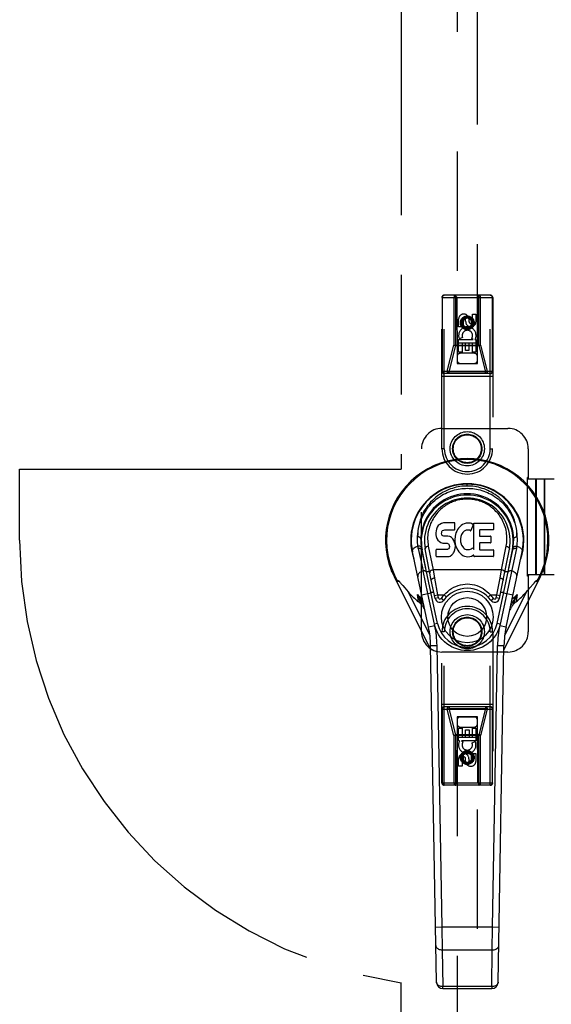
# Model space of a CAD drawing. Header units: inches. Extents: x 0 to 267, y 0 to 173.
# Tile 19 of 104: x 73 to 80, y 80 to 92. Entities that reach past the tile are written whole.
import ezdxf

# ---------------------------------------------------------------- set-up
doc = ezdxf.new("R2010")
doc.units = ezdxf.units.IN
doc.header["$LTSCALE"] = 14.696721
doc.header["$MEASUREMENT"] = 0
doc.linetypes.add('HIDDEN', pattern=[0.2, 0.1, -0.1])
doc.linetypes.add('PHANTOM', pattern=[0.8, 0.45, -0.05, 0.1, -0.05, 0.1, -0.05])
doc.layers.get('0').update_dxf_attribs({"linetype": 'CONTINUOUS'})
for name, color, linetype in [('02___PRT_ALL_AXES', 7, 'CONTINUOUS'), ('AVAILABLE_DOOR_SPACE', 7, 'CONTINUOUS'), ('DEFAULT_2', 8, 'HIDDEN')]:
    doc.layers.add(name, color=color, linetype=linetype)

msp = doc.modelspace()

# ---------------------------------------------------------------- linework, layer by layer
at = {"color": 7, "linetype": 'Continuous'}
for p, q in [((78.716, 86.076), (78.716, 86.099)), ((78.36, 85.59), (78.347, 85.571)), ((78.369, 85.598), (78.36, 85.59)), ((78.378, 85.605), (78.369, 85.598)), ((78.4, 85.615), (78.378, 85.605)), ((78.423, 85.622), (78.4, 85.615)), ((78.563, 85.622), (78.423, 85.622)), ((78.565, 85.579), (78.563, 85.622)), ((78.641, 85.592), (78.624, 85.576)), ((78.659, 85.604), (78.641, 85.592)), ((78.679, 85.613), (78.659, 85.604)), ((78.701, 85.618), (78.679, 85.613)), ((78.723, 85.62), (78.701, 85.618)), ((78.746, 85.62), (78.723, 85.62)), ((78.757, 85.618), (78.746, 85.62)), ((78.767, 85.615), (78.757, 85.618)), ((78.787, 85.598), (78.761, 85.53)), ((78.786, 85.603), (78.767, 85.615)), ((78.796, 85.295), (78.796, 85.62)), ((78.796, 85.62), (79.033, 85.62)), ((79.037, 85.615), (79.037, 85.541)), ((78.332, 85.525), (78.33, 85.501)), ((78.33, 85.501), (78.331, 85.477)), ((78.331, 85.477), (78.335, 85.454)), ((78.337, 85.548), (78.332, 85.525)), ((78.347, 85.571), (78.337, 85.548)), ((78.401, 85.489), (78.402, 85.504)), ((78.402, 85.482), (78.401, 85.489)), ((78.402, 85.504), (78.404, 85.519)), ((78.404, 85.475), (78.402, 85.482)), ((78.404, 85.519), (78.407, 85.526)), ((78.409, 85.469), (78.404, 85.475)), ((78.407, 85.526), (78.413, 85.531)), ((78.415, 85.464), (78.409, 85.469)), ((78.413, 85.531), (78.427, 85.535)), ((78.429, 85.46), (78.415, 85.464)), ((78.427, 85.535), (78.442, 85.537)), ((78.454, 85.461), (78.429, 85.46)), ((78.442, 85.537), (78.555, 85.537)), ((78.477, 85.46), (78.454, 85.461)), ((78.501, 85.455), (78.477, 85.46)), ((78.555, 85.537), (78.561, 85.537)), ((78.561, 85.537), (78.563, 85.542)), ((78.563, 85.542), (78.564, 85.555)), ((78.564, 85.555), (78.565, 85.579)), ((78.571, 85.48), (78.567, 85.458)), ((78.577, 85.501), (78.571, 85.48)), ((78.586, 85.522), (78.577, 85.501)), ((78.597, 85.541), (78.586, 85.522)), ((78.61, 85.56), (78.597, 85.541)), ((78.624, 85.576), (78.61, 85.56)), ((78.64, 85.469), (78.636, 85.456)), ((78.645, 85.48), (78.64, 85.469)), ((78.66, 85.504), (78.645, 85.48)), ((78.668, 85.514), (78.66, 85.504)), ((78.679, 85.521), (78.668, 85.514)), ((78.704, 85.532), (78.679, 85.521)), ((78.716, 85.535), (78.704, 85.532)), ((78.73, 85.535), (78.716, 85.535)), ((78.743, 85.532), (78.73, 85.535)), ((78.755, 85.527), (78.743, 85.532)), ((78.866, 85.532), (78.866, 85.465)), ((79.033, 85.537), (78.871, 85.537)), ((78.871, 85.46), (79.002, 85.46)), ((78.237, 85.338), (78.295, 85.045)), ((78.335, 85.454), (78.343, 85.431)), ((78.343, 85.431), (78.356, 85.411)), ((78.356, 85.411), (78.373, 85.394)), ((78.373, 85.394), (78.392, 85.381)), ((78.392, 85.381), (78.404, 85.377)), ((78.404, 85.377), (78.415, 85.375)), ((78.415, 85.375), (78.463, 85.374)), ((78.463, 85.374), (78.47, 85.373)), ((78.47, 85.373), (78.477, 85.371)), ((78.477, 85.371), (78.483, 85.366)), ((78.483, 85.366), (78.488, 85.361)), ((78.488, 85.361), (78.495, 85.347)), ((78.495, 85.347), (78.497, 85.332)), ((78.512, 85.45), (78.501, 85.455)), ((78.522, 85.443), (78.512, 85.45)), ((78.539, 85.426), (78.522, 85.443)), ((78.552, 85.406), (78.539, 85.426)), ((78.561, 85.384), (78.552, 85.406)), ((78.568, 85.361), (78.561, 85.384)), ((78.567, 85.458), (78.562, 85.413)), ((78.562, 85.413), (78.563, 85.391)), ((78.563, 85.391), (78.567, 85.369)), ((78.567, 85.369), (78.571, 85.347)), ((78.57, 85.337), (78.568, 85.361)), ((78.571, 85.347), (78.578, 85.326)), ((78.633, 85.429), (78.632, 85.402)), ((78.632, 85.402), (78.633, 85.389)), ((78.636, 85.456), (78.633, 85.429)), ((78.633, 85.389), (78.636, 85.376)), ((78.636, 85.376), (78.647, 85.351)), ((78.647, 85.351), (78.66, 85.328)), ((78.868, 85.374), (78.868, 85.296)), ((79.002, 85.378), (78.872, 85.378)), ((79.007, 85.456), (79.007, 85.383)), ((78.24, 84.341), (78.043, 85.267)), ((78.114, 85.31), (78.173, 85.032)), ((78.351, 84.388), (78.158, 85.291)), ((78.206, 85.065), (78.162, 85.292)), ((78.274, 84.918), (78.199, 85.3)), ((78.333, 85.215), (78.333, 85.29)), ((78.397, 85.295), (78.337, 85.295)), ((78.457, 85.295), (78.397, 85.295)), ((78.473, 85.297), (78.457, 85.295)), ((78.479, 85.3), (78.473, 85.297)), ((78.485, 85.305), (78.479, 85.3)), ((78.494, 85.317), (78.485, 85.305)), ((78.496, 85.324), (78.494, 85.317)), ((78.497, 85.332), (78.496, 85.324)), ((78.505, 85.216), (78.525, 85.23)), ((78.525, 85.23), (78.542, 85.247)), ((78.542, 85.247), (78.548, 85.257)), ((78.548, 85.257), (78.554, 85.267)), ((78.554, 85.267), (78.562, 85.29)), ((78.562, 85.29), (78.569, 85.313)), ((78.569, 85.313), (78.57, 85.337)), ((78.578, 85.326), (78.599, 85.287)), ((78.599, 85.287), (78.612, 85.269)), ((78.612, 85.269), (78.627, 85.252)), ((78.627, 85.252), (78.643, 85.237)), ((78.643, 85.237), (78.661, 85.223)), ((78.66, 85.328), (78.669, 85.318)), ((78.661, 85.223), (78.671, 85.218)), ((78.669, 85.318), (78.679, 85.309)), ((78.671, 85.218), (78.681, 85.214)), ((78.679, 85.309), (78.69, 85.302)), ((78.69, 85.302), (78.702, 85.297)), ((78.702, 85.297), (78.715, 85.295)), ((78.715, 85.295), (78.729, 85.294)), ((78.729, 85.294), (78.742, 85.296)), ((78.742, 85.296), (78.755, 85.3)), ((78.755, 85.3), (78.767, 85.306)), ((78.767, 85.306), (78.778, 85.313)), ((78.768, 85.216), (78.787, 85.228)), ((78.784, 85.312), (78.796, 85.295)), ((78.787, 85.228), (78.788, 85.228)), ((78.798, 85.228), (78.788, 85.228)), ((78.798, 85.215), (78.798, 85.228)), ((78.872, 85.292), (79.034, 85.292)), ((79.038, 85.287), (79.038, 85.215)), ((79.082, 84.388), (79.275, 85.291)), ((79.319, 85.31), (79.121, 84.38)), ((79.138, 85.045), (79.195, 85.335)), ((79.159, 84.918), (79.234, 85.3)), ((79.193, 84.341), (79.39, 85.267)), ((79.227, 85.065), (79.271, 85.292)), ((78.338, 85.21), (78.482, 85.21)), ((78.482, 85.21), (78.494, 85.212)), ((78.494, 85.212), (78.505, 85.216)), ((78.681, 85.214), (78.703, 85.209)), ((78.703, 85.209), (78.725, 85.206)), ((78.725, 85.206), (78.747, 85.209)), ((78.747, 85.209), (78.768, 85.216)), ((79.034, 85.21), (78.803, 85.21)), ((77.787, 85.031), (77.787, 85.032)), ((78.232, 84.755), (78.173, 85.032)), ((78.254, 85.022), (78.216, 85.022)), ((78.295, 85.045), (78.312, 84.945)), ((79.138, 85.045), (78.295, 85.045)), ((79.12, 84.945), (79.138, 85.045)), ((79.217, 85.022), (79.179, 85.022)), ((77.817, 84.964), (78.267, 84.06)), ((77.885, 84.898), (77.889, 84.894)), ((77.889, 84.894), (77.892, 84.89)), ((77.892, 84.89), (77.895, 84.886)), ((77.895, 84.886), (77.901, 84.88)), ((77.901, 84.88), (77.913, 84.865)), ((78.322, 84.693), (78.274, 84.918)), ((78.312, 84.945), (78.352, 84.739)), ((79.081, 84.739), (79.12, 84.945)), ((79.111, 84.693), (79.159, 84.918)), ((79.166, 84.06), (79.615, 84.964)), ((79.485, 84.825), (79.528, 84.875)), ((79.528, 84.875), (79.536, 84.884)), ((79.536, 84.884), (79.539, 84.888)), ((79.539, 84.888), (79.543, 84.892)), ((77.948, 84.825), (77.969, 84.8)), ((77.969, 84.8), (77.99, 84.776)), ((77.99, 84.776), (78.257, 84.239)), ((78.118, 84.654), (78.103, 84.742)), ((78.155, 84.739), (78.271, 84.763)), ((78.312, 84.38), (78.232, 84.755)), ((78.269, 84.772), (78.305, 84.772)), ((78.314, 84.731), (78.352, 84.739)), ((78.352, 84.739), (78.433, 84.739)), ((78.352, 84.739), (78.36, 84.701)), ((78.433, 84.739), (78.461, 84.712)), ((78.972, 84.712), (79, 84.739)), ((79, 84.739), (79.081, 84.739)), ((79.073, 84.701), (79.081, 84.739)), ((79.081, 84.739), (79.119, 84.731)), ((79.128, 84.772), (79.164, 84.772)), ((79.162, 84.763), (79.278, 84.739)), ((79.176, 84.239), (79.443, 84.776)), ((79.33, 84.742), (79.298, 84.669)), ((79.33, 84.742), (79.315, 84.654)), ((79.443, 84.776), (79.454, 84.789)), ((79.454, 84.789), (79.469, 84.805)), ((79.469, 84.805), (79.485, 84.825)), ((78.166, 84.637), (78.183, 84.609)), ((78.36, 84.701), (78.322, 84.693)), ((78.428, 84.671), (78.396, 84.694)), ((79.005, 84.671), (79.037, 84.694)), ((79.111, 84.693), (79.073, 84.701)), ((79.25, 84.609), (79.266, 84.637)), ((78.351, 84.388), (78.312, 84.38)), ((79.121, 84.38), (79.082, 84.388)), ((78.318, 84.358), (78.24, 84.341)), ((79.193, 84.341), (79.115, 84.358)), ((78.266, 84.115), (78.344, 84.117)), ((78.338, 79.976), (78.266, 84.115)), ((78.344, 84.117), (78.405, 80.652)), ((79.028, 80.652), (79.088, 84.117)), ((79.088, 84.117), (79.167, 84.115)), ((79.095, 79.976), (79.167, 84.115)), ((78.405, 80.652), (78.326, 80.651)), ((79.028, 80.652), (78.405, 80.652)), ((78.405, 80.652), (78.409, 80.374)), ((79.024, 80.374), (79.028, 80.652)), ((79.107, 80.651), (79.028, 80.652)), ((78.409, 80.374), (79.024, 80.374)), ((78.409, 80.374), (78.417, 79.922)), ((79.016, 79.922), (79.024, 80.374)), ((79.016, 79.922), (78.417, 79.922)), ((78.417, 79.899), (78.417, 79.922)), ((78.417, 79.899), (79.016, 79.899)), ((79.016, 79.922), (79.016, 79.899))]:
    msp.add_line(p, q, dxfattribs=at)
for points in [[(78.716, 86.076), (78.694, 86.076), (78.672, 86.075), (78.649, 86.073), (78.626, 86.07), (78.603, 86.066), (78.58, 86.061), (78.557, 86.055), (78.534, 86.048), (78.511, 86.041), (78.488, 86.032), (78.465, 86.022), (78.442, 86.011), (78.419, 85.999), (78.397, 85.986), (78.374, 85.971), (78.352, 85.955), (78.33, 85.938), (78.308, 85.92), (78.287, 85.9), (78.266, 85.878), (78.247, 85.855), (78.227, 85.831), (78.209, 85.806), (78.192, 85.779), (78.176, 85.75), (78.162, 85.72), (78.149, 85.69), (78.137, 85.658), (78.127, 85.625), (78.119, 85.591), (78.113, 85.557), (78.109, 85.522), (78.107, 85.487), (78.106, 85.452)], [(79.327, 85.452), (79.326, 85.487), (79.324, 85.522), (79.32, 85.557), (79.314, 85.591), (79.306, 85.625), (79.296, 85.658), (79.284, 85.69), (79.271, 85.72), (79.257, 85.75), (79.241, 85.778), (79.224, 85.806), (79.205, 85.831), (79.186, 85.855), (79.166, 85.878), (79.146, 85.9), (79.125, 85.92), (79.103, 85.938), (79.081, 85.955), (79.059, 85.971), (79.036, 85.986), (79.014, 85.999), (78.991, 86.011), (78.968, 86.022), (78.945, 86.032), (78.922, 86.041), (78.899, 86.048), (78.876, 86.055), (78.853, 86.061), (78.83, 86.066), (78.807, 86.07), (78.784, 86.073), (78.761, 86.075), (78.739, 86.076), (78.716, 86.076)], [(78.106, 85.452), (78.108, 85.487), (78.112, 85.52), (78.117, 85.554), (78.125, 85.587), (78.134, 85.619), (78.144, 85.65), (78.156, 85.681), (78.17, 85.71), (78.185, 85.738), (78.201, 85.765), (78.218, 85.791), (78.236, 85.815), (78.255, 85.838), (78.275, 85.86), (78.295, 85.88), (78.316, 85.899), (78.337, 85.917), (78.359, 85.933), (78.381, 85.948), (78.403, 85.962), (78.425, 85.975), (78.448, 85.986), (78.47, 85.997), (78.492, 86.006), (78.515, 86.014), (78.537, 86.022), (78.56, 86.028), (78.582, 86.034), (78.605, 86.038), (78.627, 86.042), (78.65, 86.045), (78.672, 86.047), (78.694, 86.048), (78.716, 86.049), (78.739, 86.048), (78.761, 86.047), (78.783, 86.045), (78.806, 86.042), (78.828, 86.038), (78.851, 86.034), (78.873, 86.028), (78.896, 86.022), (78.918, 86.014), (78.94, 86.006), (78.963, 85.997), (78.985, 85.986), (79.008, 85.975), (79.03, 85.962), (79.052, 85.948), (79.074, 85.933), (79.095, 85.917), (79.117, 85.899), (79.138, 85.88), (79.158, 85.86), (79.178, 85.838), (79.196, 85.815), (79.215, 85.791), (79.232, 85.765), (79.248, 85.738), (79.263, 85.71), (79.276, 85.681), (79.289, 85.65), (79.299, 85.619), (79.308, 85.587), (79.316, 85.554), (79.321, 85.52), (79.325, 85.487), (79.327, 85.452)], [(79.195, 85.335), (79.199, 85.357), (79.201, 85.379), (79.203, 85.401), (79.204, 85.423), (79.204, 85.445), (79.203, 85.467), (79.2, 85.488), (79.197, 85.51), (79.193, 85.532), (79.188, 85.553), (79.182, 85.574), (79.175, 85.595), (79.167, 85.614), (79.159, 85.633), (79.149, 85.653), (79.139, 85.671), (79.129, 85.688), (79.118, 85.705), (79.106, 85.721), (79.094, 85.737), (79.082, 85.752), (79.069, 85.765), (79.055, 85.779), (79.041, 85.792), (79.028, 85.803), (79.014, 85.814), (79, 85.825), (78.985, 85.835), (78.971, 85.844), (78.957, 85.852), (78.942, 85.861), (78.927, 85.868), (78.912, 85.875), (78.898, 85.881), (78.883, 85.887), (78.868, 85.892), (78.853, 85.897), (78.838, 85.901), (78.823, 85.904), (78.807, 85.908), (78.792, 85.91), (78.777, 85.912), (78.762, 85.914), (78.747, 85.915), (78.732, 85.916), (78.717, 85.916), (78.702, 85.916), (78.687, 85.915), (78.671, 85.914), (78.656, 85.912), (78.641, 85.91), (78.626, 85.908), (78.611, 85.905), (78.596, 85.901), (78.581, 85.897), (78.566, 85.892), (78.551, 85.887), (78.536, 85.882), (78.522, 85.875), (78.507, 85.869), (78.492, 85.861), (78.477, 85.853), (78.463, 85.845), (78.449, 85.836), (78.435, 85.826), (78.42, 85.816), (78.406, 85.805), (78.393, 85.793), (78.379, 85.78), (78.365, 85.767), (78.353, 85.753), (78.34, 85.739), (78.328, 85.723), (78.316, 85.706), (78.305, 85.69), (78.295, 85.673), (78.284, 85.654), (78.275, 85.635), (78.266, 85.616), (78.259, 85.596), (78.252, 85.576), (78.246, 85.555), (78.24, 85.534), (78.236, 85.513)], [(78.236, 85.513), (78.233, 85.491), (78.231, 85.469), (78.229, 85.447), (78.229, 85.425), (78.23, 85.403), (78.231, 85.381), (78.234, 85.36), (78.237, 85.338)], [(78.109, 85.337), (78.107, 85.356), (78.106, 85.376), (78.105, 85.395), (78.105, 85.414), (78.105, 85.433), (78.106, 85.452)], [(78.146, 85.423), (78.145, 85.428), (78.144, 85.432), (78.142, 85.436), (78.139, 85.44), (78.135, 85.443), (78.13, 85.446), (78.125, 85.449), (78.119, 85.451), (78.113, 85.452), (78.106, 85.452)], [(78.114, 85.338), (78.114, 85.338), (78.113, 85.338), (78.112, 85.338), (78.111, 85.338), (78.11, 85.338), (78.109, 85.337)], [(78.153, 85.317), (78.152, 85.322), (78.149, 85.326), (78.146, 85.33), (78.141, 85.333), (78.135, 85.336), (78.129, 85.337), (78.122, 85.338), (78.114, 85.338)], [(78.199, 85.303), (78.198, 85.307), (78.199, 85.311), (78.2, 85.314), (78.202, 85.318), (78.204, 85.322), (78.207, 85.325), (78.211, 85.328), (78.216, 85.331), (78.221, 85.334), (78.226, 85.335), (78.232, 85.337), (78.237, 85.338)], [(79.28, 85.317), (79.281, 85.321), (79.283, 85.325), (79.286, 85.328), (79.289, 85.331), (79.294, 85.334), (79.299, 85.336), (79.305, 85.337), (79.311, 85.338), (79.317, 85.338), (79.324, 85.337)], [(79.287, 85.423), (79.288, 85.428), (79.289, 85.432), (79.291, 85.436), (79.294, 85.44), (79.298, 85.443), (79.303, 85.446), (79.308, 85.449), (79.314, 85.451), (79.32, 85.452), (79.327, 85.452)], [(79.327, 85.452), (79.328, 85.433), (79.328, 85.414), (79.328, 85.395), (79.327, 85.376), (79.326, 85.356), (79.324, 85.337)], [(78.043, 85.267), (78.042, 85.276), (78.043, 85.284), (78.046, 85.293), (78.05, 85.301), (78.057, 85.309), (78.065, 85.317), (78.074, 85.324), (78.085, 85.329), (78.097, 85.334), (78.109, 85.337)], [(78.114, 85.31), (78.113, 85.315), (78.112, 85.319), (78.111, 85.324), (78.111, 85.328), (78.11, 85.333), (78.109, 85.337)], [(78.114, 85.31), (78.115, 85.31), (78.116, 85.311), (78.117, 85.311), (78.118, 85.311), (78.119, 85.311), (78.12, 85.311)], [(78.12, 85.311), (78.126, 85.311), (78.133, 85.311), (78.139, 85.309), (78.145, 85.307), (78.15, 85.304), (78.154, 85.301)], [(78.154, 85.301), (78.156, 85.296), (78.158, 85.291)], [(78.238, 85.335), (78.232, 85.334), (78.227, 85.333), (78.222, 85.331), (78.217, 85.329), (78.212, 85.326), (78.209, 85.323), (78.205, 85.319), (78.203, 85.315), (78.201, 85.311), (78.199, 85.307), (78.199, 85.303), (78.199, 85.3)], [(79.195, 85.335), (79.201, 85.334), (79.206, 85.333), (79.211, 85.331), (79.216, 85.329), (79.22, 85.326), (79.224, 85.323), (79.228, 85.319), (79.23, 85.315), (79.232, 85.311), (79.234, 85.307), (79.234, 85.303), (79.234, 85.3)], [(79.275, 85.291), (79.276, 85.295), (79.278, 85.299), (79.281, 85.302)], [(79.281, 85.302), (79.284, 85.305), (79.288, 85.307), (79.292, 85.309), (79.297, 85.31), (79.302, 85.311), (79.308, 85.311), (79.313, 85.311)], [(79.313, 85.311), (79.315, 85.311), (79.316, 85.311), (79.318, 85.31), (79.319, 85.31)], [(79.324, 85.337), (79.323, 85.333), (79.322, 85.328), (79.322, 85.324), (79.321, 85.319), (79.32, 85.315), (79.319, 85.31)], [(79.324, 85.337), (79.336, 85.334), (79.347, 85.33), (79.357, 85.325), (79.367, 85.318), (79.375, 85.311), (79.381, 85.303), (79.387, 85.294), (79.39, 85.285), (79.391, 85.276), (79.39, 85.267)], [(77.787, 85.032), (77.787, 85.034), (77.786, 85.036), (77.785, 85.038), (77.785, 85.039), (77.785, 85.041), (77.785, 85.043), (77.785, 85.044), (77.785, 85.045), (77.785, 85.046), (77.786, 85.047), (77.787, 85.047), (77.788, 85.046), (77.789, 85.046), (77.79, 85.045), (77.792, 85.044), (77.793, 85.043), (77.795, 85.041), (77.796, 85.039)], [(77.793, 85.016), (77.792, 85.019), (77.791, 85.021), (77.79, 85.024), (77.789, 85.027), (77.788, 85.029), (77.787, 85.031)], [(78.173, 85.032), (78.161, 85.029), (78.15, 85.024), (78.14, 85.019), (78.131, 85.012), (78.123, 85.005), (78.116, 84.997), (78.111, 84.989), (78.108, 84.98), (78.107, 84.971), (78.108, 84.962)], [(78.179, 85.033), (78.178, 85.033), (78.177, 85.032), (78.176, 85.032), (78.175, 85.032), (78.174, 85.032), (78.173, 85.032)], [(78.217, 85.013), (78.216, 85.018), (78.213, 85.022), (78.209, 85.026), (78.205, 85.029), (78.199, 85.031), (78.193, 85.032), (78.186, 85.033), (78.179, 85.033)], [(78.295, 85.045), (78.289, 85.044), (78.284, 85.043), (78.279, 85.041), (78.274, 85.039), (78.27, 85.036), (78.266, 85.033), (78.262, 85.03), (78.26, 85.026), (78.257, 85.022), (78.256, 85.018), (78.256, 85.014), (78.256, 85.01)], [(79.177, 85.01), (79.177, 85.014), (79.177, 85.018), (79.176, 85.021), (79.174, 85.025), (79.171, 85.029), (79.168, 85.032), (79.164, 85.036), (79.16, 85.038), (79.155, 85.041), (79.15, 85.043), (79.144, 85.044), (79.138, 85.045)], [(79.22, 85.022), (79.217, 85.018), (79.215, 85.013)], [(79.254, 85.033), (79.247, 85.033), (79.241, 85.032), (79.234, 85.031), (79.229, 85.029), (79.224, 85.026), (79.22, 85.022)], [(79.26, 85.032), (79.259, 85.032), (79.258, 85.032), (79.257, 85.032), (79.256, 85.032), (79.255, 85.033), (79.254, 85.033)], [(79.325, 84.962), (79.326, 84.97), (79.325, 84.979), (79.322, 84.987), (79.318, 84.996), (79.311, 85.004), (79.304, 85.011), (79.294, 85.018), (79.284, 85.024), (79.272, 85.028), (79.26, 85.032)], [(79.637, 85.039), (79.638, 85.041), (79.64, 85.043), (79.641, 85.044), (79.643, 85.045), (79.644, 85.046), (79.645, 85.047), (79.646, 85.047), (79.647, 85.046), (79.648, 85.046), (79.648, 85.045), (79.648, 85.043), (79.648, 85.042), (79.648, 85.04), (79.647, 85.038), (79.647, 85.035), (79.646, 85.033)], [(79.646, 85.033), (79.645, 85.031), (79.644, 85.028), (79.643, 85.025), (79.642, 85.022), (79.641, 85.019), (79.64, 85.016)], [(77.865, 84.901), (77.865, 84.902), (77.864, 84.904), (77.864, 84.905), (77.864, 84.907), (77.864, 84.908), (77.864, 84.909), (77.864, 84.911), (77.864, 84.912), (77.864, 84.913), (77.864, 84.914), (77.865, 84.914), (77.865, 84.915), (77.866, 84.915), (77.867, 84.915), (77.868, 84.914), (77.869, 84.914), (77.87, 84.913), (77.871, 84.912), (77.872, 84.911), (77.873, 84.911), (77.874, 84.91), (77.875, 84.908), (77.876, 84.907), (77.878, 84.906), (77.879, 84.905), (77.88, 84.904), (77.881, 84.902), (77.883, 84.901), (77.884, 84.899), (77.885, 84.898)], [(77.913, 84.865), (77.923, 84.854), (77.948, 84.825)], [(78.312, 84.945), (78.307, 84.944), (78.302, 84.943), (78.297, 84.941), (78.292, 84.939), (78.288, 84.937), (78.284, 84.934), (78.28, 84.932), (78.278, 84.929), (78.276, 84.926), (78.274, 84.924), (78.274, 84.921), (78.274, 84.918)], [(78.433, 84.739), (78.454, 84.761), (78.476, 84.781), (78.499, 84.8), (78.524, 84.816), (78.549, 84.831), (78.576, 84.843), (78.604, 84.854), (78.632, 84.862), (78.661, 84.867), (78.69, 84.871), (78.719, 84.872), (78.748, 84.87), (78.777, 84.867), (78.806, 84.86), (78.834, 84.852), (78.861, 84.842), (78.887, 84.829), (78.912, 84.815), (78.936, 84.798), (78.958, 84.78), (78.98, 84.76), (79, 84.739)], [(79.12, 84.945), (79.126, 84.944), (79.131, 84.943), (79.136, 84.941), (79.141, 84.939), (79.145, 84.937), (79.149, 84.934), (79.152, 84.932), (79.155, 84.929), (79.157, 84.926), (79.159, 84.924), (79.159, 84.921), (79.159, 84.918)], [(79.543, 84.892), (79.546, 84.896), (79.547, 84.898), (79.549, 84.899), (79.55, 84.901), (79.552, 84.902), (79.553, 84.904), (79.554, 84.905), (79.555, 84.906), (79.557, 84.907), (79.558, 84.908), (79.559, 84.91), (79.56, 84.911), (79.561, 84.911), (79.562, 84.912), (79.563, 84.913), (79.564, 84.914), (79.565, 84.914), (79.566, 84.915), (79.567, 84.915), (79.568, 84.915), (79.568, 84.914), (79.569, 84.914), (79.569, 84.913), (79.569, 84.912), (79.569, 84.911), (79.569, 84.909), (79.569, 84.908), (79.569, 84.907), (79.569, 84.905), (79.569, 84.904), (79.568, 84.902), (79.568, 84.901)], [(78.103, 84.742), (78.146, 84.671), (78.166, 84.637)], [(78.164, 84.6), (78.15, 84.634), (78.135, 84.669), (78.103, 84.742)], [(79.266, 84.637), (79.287, 84.671), (79.308, 84.706), (79.33, 84.742)], [(78.164, 84.601), (78.16, 84.607), (78.156, 84.612), (78.152, 84.618), (78.148, 84.624), (78.143, 84.629), (78.139, 84.635), (78.134, 84.64), (78.129, 84.645), (78.124, 84.649), (78.118, 84.654)], [(79.298, 84.669), (79.283, 84.634), (79.268, 84.6)], [(79.315, 84.654), (79.309, 84.649), (79.304, 84.645), (79.299, 84.64), (79.294, 84.634), (79.289, 84.629), (79.285, 84.624), (79.28, 84.618), (79.276, 84.612), (79.272, 84.606), (79.268, 84.601)], [(78.194, 84.556), (78.19, 84.562), (78.185, 84.568), (78.181, 84.575), (78.177, 84.581), (78.173, 84.588), (78.169, 84.594), (78.164, 84.601)], [(79.247, 84.568), (79.239, 84.556), (79.239, 84.556)], [(79.268, 84.601), (79.264, 84.594), (79.26, 84.588), (79.256, 84.581), (79.252, 84.575), (79.247, 84.568)], [(78.318, 84.358), (78.316, 84.363), (78.315, 84.369), (78.313, 84.374), (78.312, 84.38)], [(79.121, 84.38), (79.119, 84.374), (79.118, 84.369), (79.116, 84.363), (79.115, 84.358)], [(78.716, 84.053), (78.678, 84.054), (78.639, 84.06), (78.602, 84.069), (78.565, 84.081), (78.53, 84.097), (78.497, 84.116), (78.465, 84.138), (78.436, 84.162), (78.409, 84.19), (78.385, 84.22), (78.363, 84.252), (78.345, 84.285), (78.329, 84.321), (78.317, 84.358)], [(79.116, 84.358), (79.104, 84.321), (79.088, 84.285), (79.07, 84.252), (79.048, 84.22), (79.024, 84.19), (78.997, 84.162), (78.968, 84.138), (78.936, 84.116), (78.903, 84.097), (78.867, 84.081), (78.831, 84.069), (78.793, 84.06), (78.755, 84.054), (78.716, 84.053)], [(78.33, 80.428), (78.331, 80.42), (78.334, 80.411), (78.339, 80.404), (78.345, 80.396), (78.353, 80.39), (78.362, 80.384), (78.372, 80.38), (78.384, 80.377), (78.396, 80.375), (78.409, 80.374)], [(79.024, 80.374), (79.036, 80.374), (79.048, 80.376), (79.059, 80.379), (79.069, 80.384), (79.079, 80.389), (79.087, 80.395), (79.093, 80.403), (79.098, 80.411), (79.102, 80.419), (79.103, 80.428)], [(78.417, 79.922), (78.404, 79.922), (78.393, 79.924), (78.381, 79.927), (78.371, 79.932), (78.361, 79.937), (78.353, 79.944), (78.347, 79.951), (78.342, 79.959), (78.339, 79.967), (78.338, 79.976)], [(79.095, 79.976), (79.094, 79.967), (79.091, 79.959), (79.086, 79.951), (79.08, 79.944), (79.072, 79.937), (79.062, 79.932), (79.052, 79.927), (79.04, 79.924), (79.028, 79.922), (79.016, 79.922)]]:
    msp.add_lwpolyline(points, dxfattribs=at)
for radius in [0.317, 0.238]:
    msp.add_circle((78.716, 84.466), radius, dxfattribs=at)
for centre, radius, start, end in [((78.716, 85.41), 1.004, 333.5698, 206.4302), ((78.716, 85.41), 0.992, 329.0941, 210.9059), ((78.716, 85.41), 0.695, 340.8981, 199.1019), ((78.716, 85.41), 0.689, 347.9703, 192.0297), ((78.716, 85.41), 0.571, 347.9703, 192.0297), ((78.716, 85.401), 0.527, 348.9402, 191.0594), ((78.783, 85.599), 0.00448, 339.0016, 51.8729), ((79.033, 85.615), 0.00448, 0, 90), ((78.757, 85.531), 0.00448, 246.1578, 339.0016), ((78.871, 85.532), 0.00448, 90, 180), ((78.871, 85.465), 0.00448, 180, 270), ((79.002, 85.456), 0.00448, 0, 90), ((79.033, 85.541), 0.00448, 270, 360), ((78.872, 85.374), 0.00448, 90, 180), ((79.002, 85.383), 0.00448, 270, 360), ((78.337, 85.29), 0.00448, 90, 180.0119), ((78.781, 85.31), 0.00448, 34.0893, 127.3444), ((78.872, 85.296), 0.00448, 180, 270), ((79.034, 85.287), 0.00448, 0, 90), ((78.338, 85.215), 0.00483, 180, 270), ((78.803, 85.215), 0.00448, 180, 270), ((79.034, 85.215), 0.00448, 270, 360), ((78.716, 85.41), 0.965, 221.1123, 231.6699), ((78.716, 85.41), 0.907, 227.4534, 232.5597), ((78.716, 84.466), 0.394, 136.101, 144.5763), ((78.716, 84.466), 0.354, 35.4237, 144.5763), ((78.716, 84.466), 0.394, 35.4237, 43.899), ((78.716, 85.41), 0.907, 307.4403, 312.5466), ((78.716, 85.41), 0.965, 308.3301, 318.8877), ((78.38, 84.706), 0.0591, 192.0297, 324.5763), ((78.38, 84.706), 0.0197, 192.0297, 324.5763), ((79.053, 84.706), 0.0591, 215.4237, 347.9703), ((79.053, 84.706), 0.0197, 215.4237, 347.9703), ((78.716, 84.466), 0.374, 192.0297, 347.9703), ((77.085, 84.095), 1.181, 1, 12.0297), ((77.085, 84.095), 1.26, 1, 12.0588), ((80.348, 84.095), 1.26, 167.9412, 179), ((80.348, 84.095), 1.181, 167.9703, 179), ((78.417, 79.977), 0.0787, 181, 270), ((79.016, 79.977), 0.0787, 270, 359)]:
    msp.add_arc(centre, radius, start, end, dxfattribs=at)
msp.add_ellipse((78.716, 85.401), major_axis=(0, 0.565), ratio=0.999848, start_param=-1.76365, end_param=1.76365, dxfattribs=at)
at = {"layer": '02___PRT_ALL_AXES', "color": 8, "linetype": 'HIDDEN'}
for p, q in [((78.61, 88.033), (78.61, 88.126)), ((78.652, 88.126), (78.652, 88.033)), ((78.696, 88.097), (78.696, 88.126)), ((78.737, 88.139), (78.737, 88.093)), ((78.781, 88.097), (78.781, 88.19)), ((78.781, 88.19), (78.823, 88.19)), ((78.823, 88.19), (78.823, 88.097)), ((78.652, 88.033), (78.61, 88.033)), ((78.658, 87.901), (78.619, 87.884)), ((78.787, 87.877), (78.769, 87.89)), ((78.813, 87.88), (78.811, 87.877)), ((78.61, 87.721), (78.61, 87.877)), ((78.61, 87.877), (78.787, 87.877)), ((78.652, 87.834), (78.652, 87.721)), ((78.695, 87.834), (78.652, 87.834)), ((78.695, 87.742), (78.695, 87.834)), ((78.737, 87.834), (78.737, 87.742)), ((78.781, 87.834), (78.737, 87.834)), ((78.781, 87.721), (78.781, 87.834)), ((78.811, 87.877), (78.823, 87.877)), ((78.823, 87.877), (78.823, 87.721)), ((78.652, 87.721), (78.61, 87.721)), ((78.737, 87.742), (78.695, 87.742)), ((78.823, 87.721), (78.781, 87.721)), ((78.61, 82.944), (78.61, 83.1)), ((78.61, 83.1), (78.652, 83.1)), ((78.652, 83.1), (78.652, 82.987)), ((78.696, 82.987), (78.696, 83.079)), ((78.696, 83.079), (78.738, 83.079)), ((78.738, 83.079), (78.738, 82.987)), ((78.781, 82.987), (78.781, 83.1)), ((78.781, 83.1), (78.823, 83.1)), ((78.823, 83.1), (78.823, 82.944)), ((78.622, 82.944), (78.61, 82.944)), ((78.62, 82.94), (78.622, 82.944)), ((78.645, 82.944), (78.664, 82.931)), ((78.823, 82.944), (78.645, 82.944)), ((78.652, 82.987), (78.696, 82.987)), ((78.738, 82.987), (78.781, 82.987)), ((78.775, 82.92), (78.814, 82.937)), ((78.61, 82.631), (78.61, 82.724)), ((78.652, 82.724), (78.652, 82.631)), ((78.696, 82.681), (78.696, 82.728)), ((78.737, 82.724), (78.737, 82.695)), ((78.781, 82.695), (78.781, 82.788)), ((78.781, 82.788), (78.823, 82.788)), ((78.823, 82.788), (78.823, 82.695)), ((78.652, 82.631), (78.61, 82.631))]:
    msp.add_line(p, q, dxfattribs=at)
for centre, radius in [((78.716, 88.083), 0.085), ((78.716, 86.535), 0.172), ((78.716, 84.285), 0.172), ((78.716, 82.738), 0.085)]:
    msp.add_circle(centre, radius, dxfattribs=at)
for centre, radius, start, end in [((78.674, 88.126), 0.0644, 12.2995, 180.0775), ((78.674, 88.126), 0.0219, 359.9011, 180), ((78.717, 87.927), 0.107, 334.2636, 203.4027), ((78.76, 88.097), 0.0635, 180, 360), ((78.759, 88.097), 0.0219, 190.307, 360), ((78.717, 87.927), 0.0639, 324.8895, 203.4026), ((78.716, 82.894), 0.107, 154.2636, 23.4027), ((78.716, 82.894), 0.0639, 144.8895, 23.4026), ((78.673, 82.724), 0.0635, 0, 180), ((78.674, 82.724), 0.0219, 10.307, 180), ((78.759, 82.695), 0.0644, 192.2995, 0.0775), ((78.759, 82.695), 0.0219, 179.9011, 360)]:
    msp.add_arc(centre, radius, start, end, dxfattribs=at)
at = {"layer": 'AVAILABLE_DOOR_SPACE', "color": 4, "linetype": 'PHANTOM'}
for p, q in [((77.904, 119.535), (77.904, 86.285)), ((73.216, 85.41), (73.216, 86.285)), ((73.216, 86.285), (77.904, 86.285)), ((77.904, 51.285), (77.904, 79.971))]:
    msp.add_line(p, q, dxfattribs=at)
msp.add_arc((78.716, 85.41), 5.5, 180, 261.5048, dxfattribs=at)
at = {"layer": 'DEFAULT_2', "color": 8, "linetype": 'HIDDEN'}
for p, q in [((78.591, 119.583), (78.591, 87.581)), ((78.841, 87.581), (78.841, 119.583)), ((78.404, 86.535), (78.404, 88.393)), ((78.404, 88.393), (79.029, 88.393)), ((78.411, 87.488), (78.411, 88.393)), ((78.434, 86.535), (78.434, 88.423)), ((78.999, 88.423), (78.434, 88.423)), ((78.552, 88.393), (78.552, 87.81)), ((78.586, 88.393), (78.556, 88.423)), ((78.576, 87.802), (78.576, 88.423)), ((78.586, 88.393), (78.59, 87.583)), ((78.843, 87.583), (78.846, 88.393)), ((78.846, 88.393), (78.876, 88.423)), ((78.857, 87.802), (78.857, 88.423)), ((78.88, 87.81), (78.88, 88.393)), ((78.999, 86.535), (78.999, 88.423)), ((79.022, 88.393), (79.022, 87.488)), ((79.029, 88.393), (79.029, 86.535)), ((78.716, 88.155), (78.654, 88.119)), ((78.716, 88.143), (78.664, 88.113)), ((78.716, 88.155), (78.716, 88.143)), ((78.779, 88.119), (78.716, 88.155)), ((78.769, 88.113), (78.716, 88.143)), ((78.654, 88.119), (78.654, 88.047)), ((78.654, 88.119), (78.664, 88.113)), ((78.654, 88.047), (78.664, 88.052)), ((78.654, 88.047), (78.716, 88.01)), ((78.664, 88.113), (78.664, 88.052)), ((78.664, 88.052), (78.716, 88.022)), ((78.716, 88.022), (78.769, 88.052)), ((78.716, 88.01), (78.779, 88.047)), ((78.716, 88.01), (78.716, 88.022)), ((78.779, 88.119), (78.769, 88.113)), ((78.769, 88.052), (78.769, 88.113)), ((78.779, 88.047), (78.769, 88.052)), ((78.779, 88.047), (78.779, 88.119)), ((78.471, 87.488), (78.552, 87.81)), ((78.494, 87.479), (78.576, 87.802)), ((78.552, 87.81), (78.88, 87.81)), ((78.576, 87.802), (78.857, 87.802)), ((78.844, 87.833), (78.589, 87.833)), ((78.857, 87.802), (78.939, 87.479)), ((78.88, 87.81), (78.962, 87.488)), ((78.801, 87.708), (78.631, 87.708)), ((78.59, 87.583), (78.843, 87.583)), ((78.591, 87.584), (78.841, 87.584)), ((78.591, 87.581), (78.841, 87.581)), ((78.404, 87.488), (79.029, 87.488)), ((78.404, 87.428), (79.029, 87.428)), ((78.999, 87.458), (78.434, 87.458)), ((78.494, 87.458), (78.494, 87.479)), ((78.939, 87.479), (78.494, 87.479)), ((78.939, 87.458), (78.939, 87.479)), ((78.404, 86.785), (79.216, 86.785)), ((78.154, 84.285), (78.154, 86.535)), ((78.434, 86.535), (78.404, 86.535)), ((78.999, 86.535), (79.029, 86.535)), ((79.466, 86.535), (79.466, 86.182)), ((79.466, 86.182), (79.456, 86.18)), ((79.456, 84.97), (79.456, 86.18)), ((79.463, 86.165), (79.456, 86.165)), ((79.463, 86.165), (79.466, 86.182)), ((79.463, 86.165), (79.784, 86.165)), ((79.471, 86.165), (79.466, 86.182)), ((79.56, 84.985), (79.56, 86.165)), ((79.561, 86.165), (79.561, 84.985)), ((79.664, 84.985), (79.664, 86.165)), ((79.665, 86.165), (79.665, 84.985)), ((79.463, 84.985), (79.456, 84.985)), ((79.784, 84.985), (79.463, 84.985)), ((79.463, 84.985), (79.466, 84.969)), ((79.471, 84.985), (79.466, 84.969)), ((79.466, 84.969), (79.456, 84.97)), ((79.466, 84.969), (79.466, 84.285)), ((78.404, 82.428), (78.404, 84.285)), ((78.434, 84.285), (78.404, 84.285)), ((78.434, 82.398), (78.434, 84.285)), ((78.999, 82.398), (78.999, 84.285)), ((78.999, 84.285), (79.029, 84.285)), ((79.029, 84.285), (79.029, 82.428)), ((79.216, 84.035), (78.404, 84.035)), ((78.404, 83.393), (79.029, 83.393)), ((78.404, 83.333), (79.029, 83.333)), ((78.411, 82.428), (78.411, 83.333)), ((78.999, 83.363), (78.434, 83.363)), ((78.552, 83.01), (78.471, 83.333)), ((78.494, 83.363), (78.494, 83.342)), ((78.494, 83.342), (78.939, 83.342)), ((78.576, 83.019), (78.494, 83.342)), ((78.939, 83.342), (78.857, 83.019)), ((78.962, 83.333), (78.88, 83.01)), ((78.939, 83.363), (78.939, 83.342)), ((79.022, 83.333), (79.022, 82.428)), ((78.59, 83.238), (78.586, 82.428)), ((78.59, 83.238), (78.843, 83.238)), ((78.591, 83.24), (78.591, 51.238)), ((78.841, 83.24), (78.591, 83.24)), ((78.841, 83.237), (78.591, 83.237)), ((78.841, 51.238), (78.841, 83.24)), ((78.846, 82.428), (78.843, 83.238)), ((78.631, 83.113), (78.801, 83.113)), ((78.552, 83.01), (78.552, 82.428)), ((78.88, 83.01), (78.552, 83.01)), ((78.576, 82.398), (78.576, 83.019)), ((78.857, 83.019), (78.576, 83.019)), ((78.589, 82.988), (78.844, 82.988)), ((78.857, 82.398), (78.857, 83.019)), ((78.88, 82.428), (78.88, 83.01)), ((78.716, 82.81), (78.654, 82.774)), ((78.716, 82.799), (78.664, 82.769)), ((78.779, 82.774), (78.716, 82.81)), ((78.716, 82.81), (78.716, 82.799)), ((78.769, 82.769), (78.716, 82.799)), ((78.654, 82.774), (78.664, 82.769)), ((78.654, 82.774), (78.654, 82.702)), ((78.654, 82.702), (78.664, 82.708)), ((78.654, 82.702), (78.716, 82.666)), ((78.664, 82.769), (78.664, 82.708)), ((78.664, 82.708), (78.716, 82.678)), ((78.716, 82.678), (78.769, 82.708)), ((78.716, 82.666), (78.779, 82.702)), ((78.716, 82.666), (78.716, 82.678)), ((78.779, 82.774), (78.769, 82.769)), ((78.769, 82.708), (78.769, 82.769)), ((78.779, 82.702), (78.769, 82.708)), ((78.779, 82.702), (78.779, 82.774)), ((78.404, 82.428), (79.029, 82.428)), ((78.999, 82.398), (78.434, 82.398)), ((78.586, 82.428), (78.556, 82.398)), ((78.846, 82.428), (78.876, 82.398))]:
    msp.add_line(p, q, dxfattribs=at)
for points in [[(78.411, 88.393), (78.411, 88.398), (78.412, 88.402), (78.413, 88.407), (78.415, 88.411), (78.418, 88.414), (78.42, 88.417), (78.423, 88.42), (78.427, 88.421), (78.43, 88.423), (78.434, 88.423)], [(78.576, 88.423), (78.572, 88.423), (78.568, 88.421), (78.565, 88.42), (78.562, 88.417), (78.559, 88.414), (78.557, 88.411), (78.555, 88.407), (78.554, 88.402), (78.553, 88.398), (78.552, 88.393)], [(78.88, 88.393), (78.88, 88.398), (78.879, 88.402), (78.878, 88.407), (78.876, 88.411), (78.874, 88.414), (78.871, 88.417), (78.868, 88.42), (78.864, 88.421), (78.861, 88.423), (78.857, 88.423)], [(78.999, 88.423), (79.003, 88.423), (79.006, 88.421), (79.009, 88.42), (79.013, 88.417), (79.015, 88.414), (79.018, 88.411), (79.02, 88.407), (79.021, 88.402), (79.022, 88.398), (79.022, 88.393)], [(78.552, 87.81), (78.555, 87.809), (78.559, 87.807), (78.563, 87.806), (78.567, 87.804), (78.571, 87.803), (78.576, 87.802)], [(78.88, 87.81), (78.877, 87.809), (78.874, 87.807), (78.87, 87.806), (78.866, 87.804), (78.862, 87.803), (78.857, 87.802)], [(78.434, 87.458), (78.43, 87.458), (78.427, 87.459), (78.423, 87.461), (78.42, 87.464), (78.418, 87.467), (78.415, 87.47), (78.413, 87.474), (78.412, 87.479), (78.411, 87.483), (78.411, 87.488)], [(78.494, 87.458), (78.491, 87.458), (78.487, 87.459), (78.484, 87.461), (78.481, 87.464), (78.478, 87.467), (78.475, 87.47), (78.474, 87.474), (78.472, 87.479), (78.471, 87.483), (78.471, 87.488)], [(78.471, 87.488), (78.474, 87.486), (78.477, 87.485), (78.481, 87.483), (78.485, 87.482), (78.49, 87.48), (78.494, 87.479)], [(78.962, 87.488), (78.962, 87.483), (78.961, 87.479), (78.959, 87.474), (78.957, 87.47), (78.955, 87.467), (78.952, 87.464), (78.949, 87.461), (78.946, 87.459), (78.942, 87.458), (78.939, 87.458)], [(78.962, 87.488), (78.959, 87.486), (78.955, 87.485), (78.952, 87.483), (78.948, 87.482), (78.943, 87.48), (78.939, 87.479)], [(79.022, 87.488), (79.022, 87.483), (79.021, 87.479), (79.02, 87.474), (79.018, 87.47), (79.015, 87.467), (79.013, 87.464), (79.009, 87.461), (79.006, 87.459), (79.003, 87.458), (78.999, 87.458)], [(78.411, 83.333), (78.411, 83.338), (78.412, 83.342), (78.413, 83.347), (78.415, 83.351), (78.418, 83.354), (78.42, 83.357), (78.423, 83.36), (78.427, 83.361), (78.43, 83.363), (78.434, 83.363)], [(78.471, 83.333), (78.471, 83.338), (78.472, 83.342), (78.474, 83.347), (78.475, 83.351), (78.478, 83.354), (78.481, 83.357), (78.484, 83.36), (78.487, 83.361), (78.491, 83.363), (78.494, 83.363)], [(78.471, 83.333), (78.474, 83.335), (78.477, 83.336), (78.481, 83.338), (78.485, 83.339), (78.49, 83.341), (78.494, 83.342)], [(78.939, 83.363), (78.942, 83.363), (78.946, 83.361), (78.949, 83.36), (78.952, 83.357), (78.955, 83.354), (78.957, 83.351), (78.959, 83.347), (78.961, 83.342), (78.962, 83.338), (78.962, 83.333)], [(78.962, 83.333), (78.959, 83.335), (78.955, 83.336), (78.952, 83.338), (78.948, 83.339), (78.943, 83.341), (78.939, 83.342)], [(78.999, 83.363), (79.003, 83.363), (79.006, 83.361), (79.009, 83.36), (79.013, 83.357), (79.015, 83.354), (79.018, 83.351), (79.02, 83.347), (79.021, 83.342), (79.022, 83.338), (79.022, 83.333)], [(78.552, 83.01), (78.555, 83.012), (78.559, 83.014), (78.563, 83.015), (78.567, 83.017), (78.571, 83.018), (78.576, 83.019)], [(78.88, 83.01), (78.877, 83.012), (78.874, 83.014), (78.87, 83.015), (78.866, 83.017), (78.862, 83.018), (78.857, 83.019)], [(78.434, 82.398), (78.43, 82.398), (78.427, 82.399), (78.423, 82.401), (78.42, 82.404), (78.418, 82.407), (78.415, 82.41), (78.413, 82.414), (78.412, 82.419), (78.411, 82.423), (78.411, 82.428)], [(78.552, 82.428), (78.553, 82.423), (78.554, 82.419), (78.555, 82.414), (78.557, 82.41), (78.559, 82.407), (78.562, 82.404), (78.565, 82.401), (78.568, 82.399), (78.572, 82.398), (78.576, 82.398)], [(78.857, 82.398), (78.861, 82.398), (78.864, 82.399), (78.868, 82.401), (78.871, 82.404), (78.874, 82.407), (78.876, 82.41), (78.878, 82.414), (78.879, 82.419), (78.88, 82.423), (78.88, 82.428)], [(79.022, 82.428), (79.022, 82.423), (79.021, 82.419), (79.02, 82.414), (79.018, 82.41), (79.015, 82.407), (79.013, 82.404), (79.009, 82.401), (79.006, 82.399), (79.003, 82.398), (78.999, 82.398)]]:
    msp.add_lwpolyline(points, dxfattribs=at)
for centre, radius in [((78.716, 88.083), 0.0845), ((78.716, 88.083), 0.0745), ((78.716, 86.535), 0.21), ((78.716, 86.535), 0.18), ((78.716, 84.285), 0.21), ((78.716, 84.285), 0.18), ((78.716, 82.738), 0.0845), ((78.716, 82.738), 0.0745)]:
    msp.add_circle(centre, radius, dxfattribs=at)
for centre, radius, start, end in [((78.434, 88.393), 0.03, 90, 180), ((78.999, 88.393), 0.03, 0, 90), ((78.631, 87.668), 0.04, 90, 180), ((78.801, 87.668), 0.04, 0, 90), ((78.631, 87.623), 0.04, 180, 270), ((78.801, 87.623), 0.04, 270, 360), ((78.434, 87.488), 0.03, 180, 270), ((78.999, 87.488), 0.03, 270, 360), ((78.404, 86.535), 0.25, 90, 180), ((79.216, 86.535), 0.25, 0, 90), ((78.716, 86.535), 0.312, 180, 360), ((78.716, 86.535), 0.282, 180, 360), ((78.716, 84.285), 0.312, 0, 180), ((78.716, 84.285), 0.282, 0, 180), ((78.404, 84.285), 0.25, 180, 270), ((79.216, 84.285), 0.25, 270, 360), ((78.434, 83.333), 0.03, 90, 180), ((78.999, 83.333), 0.03, 0, 90), ((78.631, 83.198), 0.04, 90, 180), ((78.801, 83.198), 0.04, 0, 90), ((78.631, 83.153), 0.04, 180, 270), ((78.801, 83.153), 0.04, 270, 360), ((78.434, 82.428), 0.03, 180, 270), ((78.999, 82.428), 0.03, 270, 360)]:
    msp.add_arc(centre, radius, start, end, dxfattribs=at)

doc.saveas('drawing.dxf')
